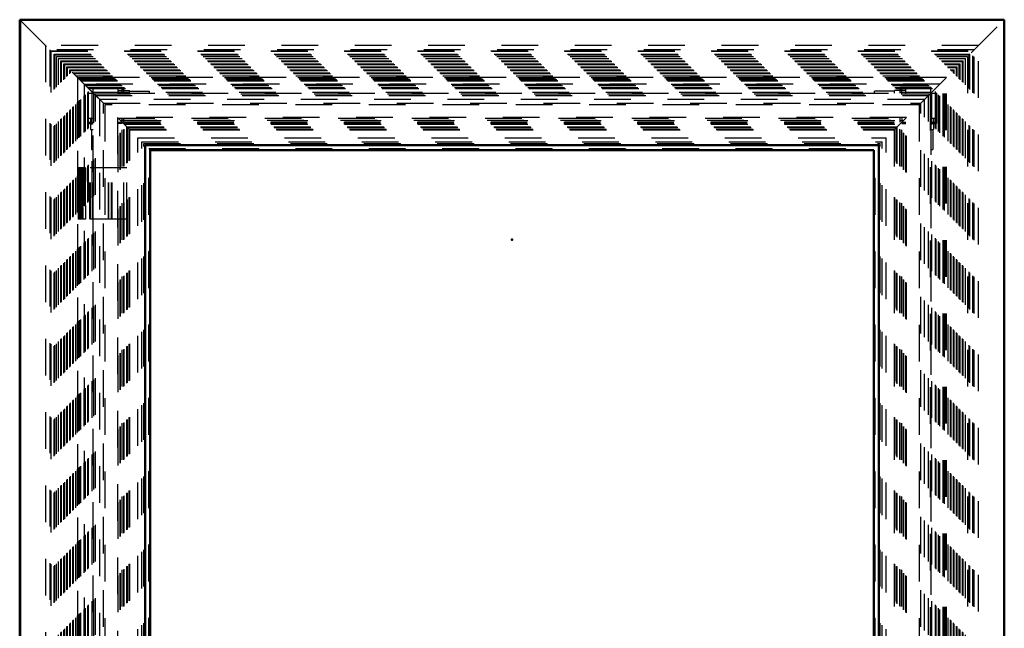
# Model space of a CAD drawing. Header units: millimetres. Extents: x 0 to 428, y 0 to 298.
# Tile 4 of 31: x 111 to 138, y 115 to 131. Entities that reach past the tile are written whole.
import ezdxf

# ---------------------------------------------------------------- set-up
doc = ezdxf.new("R2010")
doc.units = ezdxf.units.MM
doc.linetypes.add('Dashed', pattern=[2, 1, -1])
for name, color, linetype, lineweight in [('am_0', 7, 'Continuous', 50), ('am_12', 3, 'Continuous', 25), ('am_3', 6, 'Dashed', 25), ('am_6', 2, 'Continuous', 35), ('am_9', 7, 'Continuous', 50)]:
    doc.layers.add(name, color=color, linetype=linetype, lineweight=lineweight)

# ---------------------------------------------------------------- blocks, each defined once
blk = doc.blocks.new('4_Flat_Glass_Skylight_300120240_6_0_in_FDFneo120240C2225N1N4N_300Cl0__1203')
at = {"layer": 'am_3'}
for p, q in [((135.6, 128.468), (114.096, 128.468)), ((114.096, 128.468), (114.096, 82.964)), ((114.096, 128.468), (114.416, 128.149)), ((114.17, 128.394), (135.526, 128.394)), ((114.17, 83.038), (114.17, 128.394)), ((114.176, 128.388), (114.282, 128.388)), ((114.178, 83.046), (114.178, 128.386)), ((114.263, 128.301), (135.433, 128.301)), ((114.263, 83.131), (114.263, 128.301)), ((114.282, 128.388), (114.28, 128.386)), ((114.28, 128.386), (135.416, 128.386)), ((135.6, 128.468), (135.281, 128.149)), ((135.414, 128.388), (135.52, 128.388)), ((135.416, 128.386), (135.414, 128.388)), ((135.433, 83.131), (135.433, 128.301)), ((135.518, 83.046), (135.518, 128.386)), ((135.526, 83.038), (135.526, 128.394)), ((135.6, 82.964), (135.6, 128.468)), ((114.28, 128.284), (135.416, 128.284)), ((114.28, 83.148), (114.28, 128.284)), ((114.353, 128.211), (135.343, 128.211)), ((114.353, 83.221), (114.353, 128.211)), ((114.362, 128.202), (135.334, 128.202)), ((114.362, 83.23), (114.362, 128.202)), ((114.416, 128.149), (135.281, 128.149)), ((114.416, 83.283), (114.416, 128.149)), ((135.281, 83.283), (135.281, 128.149)), ((135.334, 128.202), (135.334, 83.23)), ((135.343, 83.221), (135.343, 128.211)), ((135.416, 83.148), (135.416, 128.284))]:
    blk.add_line(p, q, dxfattribs=at)
at = {"layer": 'am_6'}
for tag, p, flags in [('NB', (140.6, 128.468), 8), ('NN', (140.6, 127.968), 8), ('NT', (140.6, 127.468), 8), ('NBSYN', (140.6, 126.968), 8), ('LINA', (140.6, 126.468), 8), ('CATALOG', (140.6, 125.968), 8), ('IDNR', (140.6, 125.468), 8), ('PN', (140.6, 124.968), 8), ('LODLEVEL', (140.6, 124.468), 8), ('L', (140.6, 123.968), 8), ('W', (140.6, 123.468), 8), ('PPATH', (140.6, 122.968), 8), ('ExcludeFromBOM', (140.6, 121.968), 8), ('PSOL_0', (140.6, 121.468), 9), ('PSOL_1', (140.6, 120.968), 9), ('PSOL_2', (140.6, 120.468), 9)]:
    blk.add_attdef(tag, p, '', height=0.5, dxfattribs=dict(at, flags=flags))
blk = doc.blocks.new('5_Flat_Glass_Skylight_300120240_12_0_in_FDFneo120240C2225N1N4N_300Cl0__1203')
at = {"layer": 'am_3'}
for p, q in [((114.65, 83.518), (114.65, 127.914)), ((114.65, 127.914), (135.046, 127.914)), ((135.046, 83.518), (135.046, 127.914)), ((114.814, 127.75), (134.882, 127.75)), ((114.814, 83.682), (114.814, 127.75)), ((134.882, 83.682), (134.882, 127.75))]:
    blk.add_line(p, q, dxfattribs=at)
at = {"layer": 'am_6'}
for tag, p, flags in [('NB', (140.046, 127.914), 8), ('NN', (140.046, 127.414), 8), ('NT', (140.046, 126.914), 8), ('NBSYN', (140.046, 126.414), 8), ('LINA', (140.046, 125.914), 8), ('CATALOG', (140.046, 125.414), 8), ('IDNR', (140.046, 124.914), 8), ('PN', (140.046, 124.414), 8), ('LODLEVEL', (140.046, 123.914), 8), ('L', (140.046, 123.414), 8), ('W', (140.046, 122.914), 8), ('PPATH', (140.046, 122.414), 8), ('ExcludeFromBOM', (140.046, 121.414), 8), ('PSOL_0', (140.046, 120.914), 9), ('PSOL_1', (140.046, 120.414), 9), ('PSOL_2', (140.046, 119.914), 9)]:
    blk.add_attdef(tag, p, '', height=0.5, dxfattribs=dict(at, flags=flags))
blk = doc.blocks.new('6_Flat_Glass_Skylight_300120240_5_0_in_FDFneo120240C2225N1N4N_300Cl0__1203')
at = {"layer": 'am_3'}
for p, q in [((114.758, 83.626), (114.758, 127.806)), ((114.758, 127.806), (134.938, 127.806)), ((134.938, 83.626), (134.938, 127.806)), ((114.958, 127.606), (134.738, 127.606)), ((114.958, 83.826), (114.958, 127.606)), ((134.738, 83.826), (134.738, 127.606))]:
    blk.add_line(p, q, dxfattribs=at)
at = {"layer": 'am_6'}
for tag, p, flags in [('NB', (139.938, 127.806), 8), ('NN', (139.938, 127.306), 8), ('NT', (139.938, 126.806), 8), ('NBSYN', (139.938, 126.306), 8), ('LINA', (139.938, 125.806), 8), ('CATALOG', (139.938, 125.306), 8), ('IDNR', (139.938, 124.806), 8), ('PN', (139.938, 124.306), 8), ('LODLEVEL', (139.938, 123.806), 8), ('L', (139.938, 123.306), 8), ('W', (139.938, 122.806), 8), ('PPATH', (139.938, 122.306), 8), ('ExcludeFromBOM', (139.938, 121.306), 8), ('PSOL_0', (139.938, 120.806), 9), ('PSOL_1', (139.938, 120.306), 9), ('PSOL_2', (139.938, 119.806), 9)]:
    blk.add_attdef(tag, p, '', height=0.5, dxfattribs=dict(at, flags=flags))
blk = doc.blocks.new('7_FGS3001202402C4U_0_in_FDFneo120240C2225N1N4N_300Cl0__1203')
at = {"layer": 'am_3'}
for p, q in [((114.428, 83.296), (114.428, 128.136)), ((114.428, 128.136), (135.268, 128.136)), ((135.268, 128.136), (135.268, 83.296))]:
    blk.add_line(p, q, dxfattribs=at)
at = {"layer": 'am_6'}
for tag, p, flags in [('NB', (140.268, 128.136), 8), ('NN', (140.268, 127.636), 8), ('NT', (140.268, 127.136), 8), ('NBSYN', (140.268, 126.636), 8), ('LINA', (140.268, 126.136), 8), ('CATALOG', (140.268, 125.636), 8), ('IDNR', (140.268, 125.136), 8), ('PN', (140.268, 124.636), 8), ('LODLEVEL', (140.268, 124.136), 8), ('L', (140.268, 123.636), 8), ('W', (140.268, 123.136), 8), ('TG', (140.268, 122.636), 8), ('TG1', (140.268, 122.136), 8), ('OC', (140.268, 121.636), 8), ('PPATH', (140.268, 121.136), 8), ('ExcludeFromBOM', (140.268, 120.136), 8), ('PSOL_0', (140.268, 119.636), 9), ('PSOL_1', (140.268, 119.136), 9), ('PSOL_2', (140.268, 118.636), 9), ('PSOL_3', (140.268, 118.136), 9)]:
    blk.add_attdef(tag, p, '', height=0.5, dxfattribs=dict(at, flags=flags))
blk = doc.blocks.new('8_FGS30012024025C3U_0_in_FDFneo120240C2225N1N4N_300Cl0__1203')
at = {"layer": 'am_3'}
for p, q in [((136.693, 129.561), (113.003, 129.561)), ((113.003, 129.561), (113.003, 81.871)), ((113.003, 129.561), (113.708, 128.856)), ((113.008, 129.557), (136.689, 129.557)), ((113.008, 81.875), (113.008, 129.557)), ((113.043, 129.521), (136.653, 129.521)), ((113.043, 81.911), (113.043, 129.521)), ((113.071, 81.939), (113.071, 129.493)), ((113.071, 129.493), (136.625, 129.493)), ((113.094, 129.47), (136.602, 129.47)), ((113.094, 81.962), (113.094, 129.47)), ((113.186, 129.378), (113.186, 82.054)), ((136.51, 129.378), (113.186, 129.378)), ((113.187, 82.055), (113.187, 129.377)), ((113.187, 129.377), (136.509, 129.377)), ((136.693, 129.561), (135.988, 128.856)), ((136.509, 82.055), (136.509, 129.377)), ((136.51, 82.054), (136.51, 129.378)), ((136.602, 106.126), (136.602, 129.47)), ((136.625, 106.126), (136.625, 129.493)), ((136.653, 106.126), (136.653, 129.521)), ((136.689, 106.126), (136.689, 129.557)), ((136.693, 106.126), (136.693, 129.561)), ((113.223, 82.09), (113.223, 129.342)), ((113.223, 129.342), (136.474, 129.342)), ((113.277, 129.136), (113.428, 129.136)), ((113.277, 129.136), (113.277, 128.301)), ((113.281, 82.149), (113.281, 129.283)), ((113.281, 129.283), (136.415, 129.283)), ((113.428, 129.136), (113.428, 129.287)), ((113.428, 129.287), (114.263, 129.287)), ((113.453, 129.111), (136.244, 129.111)), ((113.453, 82.321), (113.453, 129.111)), ((114.113, 129.136), (114.113, 129.26)), ((114.223, 129.26), (114.113, 129.26)), ((114.113, 129.204), (114.424, 129.204)), ((114.113, 129.136), (135.583, 129.136)), ((114.223, 129.136), (114.223, 129.26)), ((114.263, 129.232), (114.223, 129.232)), ((114.263, 129.136), (114.263, 129.287)), ((114.424, 129.136), (114.424, 129.204)), ((114.424, 129.184), (114.968, 129.184)), ((114.968, 129.136), (114.968, 129.184)), ((134.728, 129.136), (134.728, 129.184)), ((135.272, 129.184), (134.728, 129.184)), ((135.272, 129.136), (135.272, 129.204)), ((135.583, 129.204), (135.272, 129.204)), ((135.433, 129.136), (135.433, 129.287)), ((136.268, 129.287), (135.433, 129.287)), ((135.433, 129.232), (135.473, 129.232)), ((135.473, 129.136), (135.473, 129.26)), ((135.473, 129.26), (135.583, 129.26)), ((135.583, 129.136), (135.583, 129.26)), ((136.244, 129.111), (136.244, 82.321)), ((136.268, 129.136), (136.268, 129.287)), ((136.268, 129.136), (136.419, 129.136)), ((136.415, 82.149), (136.415, 129.283)), ((136.419, 129.136), (136.419, 128.301)), ((136.474, 82.09), (136.474, 129.342)), ((136.088, 128.956), (113.608, 128.956)), ((113.608, 128.956), (113.608, 82.476)), ((113.708, 82.576), (113.708, 128.856)), ((113.708, 128.856), (135.988, 128.856)), ((135.988, 82.576), (135.988, 128.856)), ((136.088, 82.476), (136.088, 128.956)), ((113.277, 128.301), (113.428, 128.301)), ((113.305, 128.451), (113.428, 128.451)), ((113.305, 128.341), (113.305, 128.451)), ((113.305, 128.341), (113.428, 128.341)), ((113.332, 128.301), (113.332, 128.341)), ((113.36, 128.451), (113.36, 128.14)), ((113.428, 82.981), (113.428, 128.451)), ((114.113, 82.981), (114.113, 128.451)), ((114.113, 128.451), (135.583, 128.451)), ((114.113, 128.341), (114.223, 128.341)), ((114.223, 128.301), (114.113, 128.301)), ((114.223, 128.341), (114.223, 128.451)), ((114.223, 83.131), (114.223, 128.301)), ((114.263, 128.341), (114.263, 128.451)), ((114.263, 128.341), (135.433, 128.341)), ((114.263, 128.301), (135.433, 128.301)), ((114.263, 83.131), (114.263, 128.301)), ((135.433, 128.341), (135.433, 128.451)), ((135.433, 83.131), (135.433, 128.301)), ((135.473, 128.451), (135.473, 128.341)), ((135.473, 128.341), (135.583, 128.341)), ((135.473, 83.131), (135.473, 128.301)), ((135.473, 128.301), (135.583, 128.301)), ((135.583, 82.981), (135.583, 128.451)), ((136.268, 128.451), (136.268, 82.981)), ((136.268, 128.451), (136.392, 128.451)), ((136.268, 128.341), (136.392, 128.341)), ((136.268, 128.301), (136.419, 128.301)), ((136.336, 128.451), (136.336, 128.14)), ((136.364, 128.301), (136.364, 128.341)), ((136.392, 128.341), (136.392, 128.451)), ((113.36, 128.14), (113.428, 128.14)), ((113.381, 128.14), (113.381, 127.596)), ((114.368, 83.236), (114.368, 128.196)), ((114.424, 83.292), (114.424, 128.14)), ((114.424, 128.14), (135.272, 128.14)), ((135.272, 83.292), (135.272, 128.14)), ((135.328, 128.196), (135.328, 128.196)), ((135.328, 83.236), (135.328, 128.196)), ((136.268, 128.14), (136.336, 128.14)), ((136.316, 128.14), (136.316, 127.596)), ((113.381, 127.596), (113.428, 127.596)), ((114.808, 83.676), (114.808, 127.756)), ((114.808, 127.756), (134.888, 127.756)), ((114.968, 83.836), (114.968, 127.596)), ((114.968, 127.596), (134.728, 127.596)), ((134.728, 83.836), (134.728, 127.596)), ((134.888, 83.676), (134.888, 127.756)), ((136.268, 127.596), (136.316, 127.596)), ((113.22, 127.096), (113.018, 127.096)), ((113.018, 127.096), (113.018, 126.776)), ((113.033, 126.776), (113.033, 127.096)), ((113.058, 127.096), (113.058, 126.776)), ((113.064, 126.776), (113.064, 127.096)), ((113.098, 126.776), (113.098, 127.096)), ((113.112, 125.696), (113.112, 127.096)), ((113.118, 126.776), (113.118, 127.096)), ((113.158, 126.776), (113.158, 127.096)), ((113.412, 125.696), (113.412, 127.096)), ((113.431, 125.696), (113.431, 127.096)), ((113.847, 125.696), (113.847, 127.096)), ((113.855, 125.696), (113.855, 127.096)), ((113.932, 125.696), (113.932, 127.096)), ((113.947, 125.696), (113.947, 127.096)), ((113.158, 126.776), (113.018, 126.776)), ((113.073, 126.776), (113.073, 126.016)), ((113.104, 126.016), (113.104, 126.776)), ((113.111, 126.776), (113.111, 126.016)), ((113.152, 126.016), (113.152, 126.776)), ((113.018, 126.016), (113.018, 125.696)), ((113.158, 126.016), (113.018, 126.016)), ((113.033, 125.696), (113.033, 126.016)), ((113.058, 126.016), (113.058, 125.696)), ((113.064, 125.696), (113.064, 126.016)), ((113.098, 125.696), (113.098, 126.016)), ((113.118, 125.696), (113.118, 126.016)), ((113.158, 125.696), (113.158, 126.016)), ((113.22, 125.696), (113.018, 125.696))]:
    blk.add_line(p, q, dxfattribs=at)
at = {"layer": 'am_6'}
for tag, p, flags in [('NB', (142.076, 129.561), 8), ('NN', (142.076, 129.061), 8), ('NT', (142.076, 128.561), 8), ('NBSYN', (142.076, 128.061), 8), ('LINA', (142.076, 127.561), 8), ('CATALOG', (142.076, 127.061), 8), ('IDNR', (142.076, 126.561), 8), ('PN', (142.076, 126.061), 8), ('LODLEVEL', (142.076, 125.561), 8), ('L', (142.076, 125.061), 8), ('W', (142.076, 124.561), 8), ('DP', (142.076, 124.061), 8), ('OP', (142.076, 123.561), 8), ('OC', (142.076, 123.061), 8), ('ExcludeFromBOM', (142.076, 122.061), 8), ('PSOL_0', (142.076, 121.561), 9), ('PSOL_1', (142.076, 121.061), 9), ('PSOL_2', (142.076, 120.561), 9)]:
    blk.add_attdef(tag, p, '', height=0.5, dxfattribs=dict(at, flags=flags))
blk = doc.blocks.new('9_Flat_Glass_Skylight_3001202402_2_0_in_FDFneo120240C2225N1N4N_300Cl0__1203')
at = {"layer": 'am_0'}
for p, q in [((114.988, 127.576), (134.708, 127.576)), ((114.988, 107.176), (114.988, 127.576)), ((134.708, 83.856), (134.708, 127.576))]:
    blk.add_line(p, q, dxfattribs=at)
at = {"layer": 'am_3'}
for p, q in [((112.133, 130.431), (112.133, 81.001)), ((137.563, 130.431), (112.133, 130.431)), ((137.444, 130.312), (112.252, 130.312)), ((112.252, 130.312), (112.252, 81.12)), ((112.274, 130.29), (112.274, 81.142)), ((112.274, 130.29), (137.422, 130.29)), ((112.285, 81.153), (112.285, 130.279)), ((112.285, 130.279), (137.411, 130.279)), ((112.364, 81.232), (112.364, 130.2)), ((112.364, 130.2), (137.332, 130.2)), ((112.388, 130.176), (137.308, 130.176)), ((112.388, 81.256), (112.388, 130.176)), ((137.308, 81.256), (137.308, 130.176)), ((137.332, 81.232), (137.332, 130.2)), ((137.411, 81.153), (137.411, 130.279)), ((137.422, 81.142), (137.422, 130.29)), ((137.444, 81.12), (137.444, 130.312)), ((137.563, 81.001), (137.563, 130.431)), ((112.431, 130.133), (137.265, 130.133)), ((112.431, 81.299), (112.431, 130.133)), ((112.49, 130.074), (137.206, 130.074)), ((112.49, 81.358), (112.49, 130.074)), ((112.552, 81.42), (112.552, 130.012)), ((112.552, 130.012), (137.144, 130.012)), ((112.57, 129.994), (137.126, 129.994)), ((112.57, 81.438), (112.57, 129.994)), ((112.631, 81.499), (112.631, 129.932)), ((112.631, 129.932), (137.064, 129.932)), ((112.654, 129.91), (137.042, 129.91)), ((112.654, 81.522), (112.654, 129.91)), ((137.042, 81.522), (137.042, 129.91)), ((137.064, 81.499), (137.064, 129.932)), ((137.126, 81.438), (137.126, 129.994)), ((137.144, 81.42), (137.144, 130.012)), ((137.206, 81.358), (137.206, 130.074)), ((137.265, 130.133), (137.265, 81.299)), ((112.716, 81.584), (112.716, 129.848)), ((112.716, 129.848), (136.98, 129.848)), ((112.733, 129.831), (136.963, 129.831)), ((112.733, 81.601), (112.733, 129.831)), ((112.795, 81.663), (112.795, 129.769)), ((112.795, 129.769), (136.901, 129.769)), ((112.817, 129.747), (136.879, 129.747)), ((112.817, 81.685), (112.817, 129.747)), ((112.879, 81.747), (112.879, 129.685)), ((112.879, 129.685), (136.817, 129.685)), ((112.897, 129.667), (136.799, 129.667)), ((112.897, 81.765), (112.897, 129.667)), ((136.799, 81.765), (136.799, 129.667)), ((136.817, 81.747), (136.817, 129.685)), ((136.879, 81.685), (136.879, 129.747)), ((136.901, 81.663), (136.901, 129.769)), ((136.963, 81.601), (136.963, 129.831)), ((136.98, 81.584), (136.98, 129.848)), ((112.959, 81.827), (112.959, 129.605)), ((112.959, 129.605), (136.737, 129.605)), ((113.062, 81.93), (113.062, 129.502)), ((113.062, 129.502), (136.634, 129.502)), ((113.091, 81.959), (113.091, 129.473)), ((113.091, 129.473), (136.605, 129.473)), ((136.605, 81.959), (136.605, 129.473)), ((136.634, 81.93), (136.634, 129.502)), ((136.737, 81.827), (136.737, 129.605)), ((113.219, 129.345), (136.477, 129.345)), ((113.219, 82.087), (113.219, 129.345)), ((113.308, 82.176), (113.308, 129.256)), ((113.308, 129.256), (136.388, 129.256)), ((113.408, 82.276), (113.408, 129.156)), ((113.408, 129.156), (136.288, 129.156)), ((136.288, 82.276), (136.288, 129.156)), ((136.388, 82.176), (136.388, 129.256)), ((136.477, 82.087), (136.477, 129.345)), ((113.492, 129.072), (136.204, 129.072)), ((113.492, 82.36), (113.492, 129.072)), ((136.204, 82.36), (136.204, 129.072)), ((114.368, 128.196), (135.328, 128.196)), ((114.368, 83.236), (114.368, 128.196)), ((135.328, 83.236), (135.328, 128.196)), ((114.944, 83.812), (114.944, 127.62)), ((114.944, 127.62), (134.752, 127.62)), ((134.752, 83.812), (134.752, 127.62)), ((114.348, 127.096), (113.22, 127.096)), ((113.22, 127.096), (113.22, 126.726)), ((113.338, 125.696), (113.338, 127.096)), ((113.357, 125.696), (113.357, 127.096)), ((114.268, 125.696), (114.268, 127.096)), ((114.346, 125.696), (114.346, 127.096)), ((114.348, 125.696), (114.348, 127.096)), ((113.22, 126.726), (112.998, 126.726)), ((112.998, 126.726), (112.998, 126.066)), ((113.038, 126.726), (113.038, 126.066)), ((113.127, 126.066), (113.127, 126.726)), ((113.129, 126.066), (113.129, 126.726)), ((113.159, 126.066), (113.159, 126.726)), ((113.169, 126.066), (113.169, 126.726)), ((112.998, 126.066), (113.22, 126.066)), ((113.22, 126.066), (113.22, 125.696)), ((114.348, 125.696), (113.22, 125.696))]:
    blk.add_line(p, q, dxfattribs=at)
at = {"layer": 'am_6'}
for tag, p, flags in [('NB', (142.563, 130.431), 8), ('NN', (142.563, 129.931), 8), ('NT', (142.563, 129.431), 8), ('NBSYN', (142.563, 128.931), 8), ('LINA', (142.563, 128.431), 8), ('CATALOG', (142.563, 127.931), 8), ('IDNR', (142.563, 127.431), 8), ('PN', (142.563, 126.931), 8), ('LODLEVEL', (142.563, 126.431), 8), ('L', (142.563, 125.931), 8), ('W', (142.563, 125.431), 8), ('DP', (142.563, 124.931), 8), ('ExcludeFromBOM', (142.563, 123.931), 8), ('PSOL_0', (142.563, 123.431), 9), ('PSOL_1', (142.563, 122.931), 9)]:
    blk.add_attdef(tag, p, '', height=0.5, dxfattribs=dict(at, flags=flags))
blk = doc.blocks.new('10_FGS30012024025201U_0_in_FDFneo120240C2225N1N4N_300Cl0__1203')
at = {"layer": 'am_0'}
for p, q in [((138.268, 131.136), (111.428, 131.136)), ((111.428, 131.136), (111.428, 80.296)), ((111.428, 131.136), (111.448, 131.116)), ((138.248, 131.116), (138.268, 131.136)), ((138.268, 80.296), (138.268, 131.136)), ((114.848, 127.716), (114.848, 83.716)), ((134.848, 127.716), (114.848, 127.716)), ((134.848, 127.716), (134.848, 83.716))]:
    blk.add_line(p, q, dxfattribs=at)
at = {"layer": 'am_12'}
for p, q in [((111.448, 131.116), (111.448, 80.316)), ((138.248, 131.116), (111.448, 131.116)), ((138.248, 131.116), (138.248, 80.316))]:
    blk.add_line(p, q, dxfattribs=at)
at = {"layer": 'am_3'}
for p, q in [((138.25, 131.118), (111.446, 131.118)), ((111.446, 131.118), (111.446, 80.314)), ((111.448, 131.116), (113.747, 128.817)), ((135.949, 128.817), (138.248, 131.116)), ((138.25, 131.118), (138.25, 80.314)), ((135.949, 128.817), (113.747, 128.817)), ((113.747, 128.817), (113.747, 82.615)), ((135.949, 128.817), (135.949, 82.615))]:
    blk.add_line(p, q, dxfattribs=at)
at = {"layer": 'am_6'}
for tag, p, flags in [('NB', (143.268, 131.136), 8), ('NN', (143.268, 130.636), 8), ('NT', (143.268, 130.136), 8), ('NBSYN', (143.268, 129.636), 8), ('LINA', (143.268, 129.136), 8), ('CATALOG', (143.268, 128.636), 8), ('IDNR', (143.268, 128.136), 8), ('PN', (143.268, 127.636), 8), ('LODLEVEL', (143.268, 127.136), 8), ('L', (143.268, 126.636), 8), ('W', (143.268, 126.136), 8), ('DP', (143.268, 125.636), 8), ('OP', (143.268, 125.136), 8), ('BA', (143.268, 124.636), 8), ('RT', (143.268, 124.136), 8), ('ExcludeFromBOM', (143.268, 123.136), 8), ('PSOL_0', (143.268, 122.636), 9), ('PSOL_1', (143.268, 122.136), 9), ('PSOL_2', (143.268, 121.636), 9)]:
    blk.add_attdef(tag, p, '', height=0.5, dxfattribs=dict(at, flags=flags))

msp = doc.modelspace()

# ---------------------------------------------------------------- linework, layer by layer
at = {"layer": 'am_9'}
msp.add_point((124.848, 125.136), dxfattribs=at)

# ---------------------------------------------------------------- block references
for name in ['10_FGS30012024025201U_0_in_FDFneo120240C2225N1N4N_300Cl0__1203', '9_Flat_Glass_Skylight_3001202402_2_0_in_FDFneo120240C2225N1N4N_300Cl0__1203', '8_FGS30012024025C3U_0_in_FDFneo120240C2225N1N4N_300Cl0__1203', '4_Flat_Glass_Skylight_300120240_6_0_in_FDFneo120240C2225N1N4N_300Cl0__1203', '7_FGS3001202402C4U_0_in_FDFneo120240C2225N1N4N_300Cl0__1203', '5_Flat_Glass_Skylight_300120240_12_0_in_FDFneo120240C2225N1N4N_300Cl0__1203', '6_Flat_Glass_Skylight_300120240_5_0_in_FDFneo120240C2225N1N4N_300Cl0__1203']:
    msp.add_blockref(name, (0, 0))

doc.saveas('drawing.dxf')
